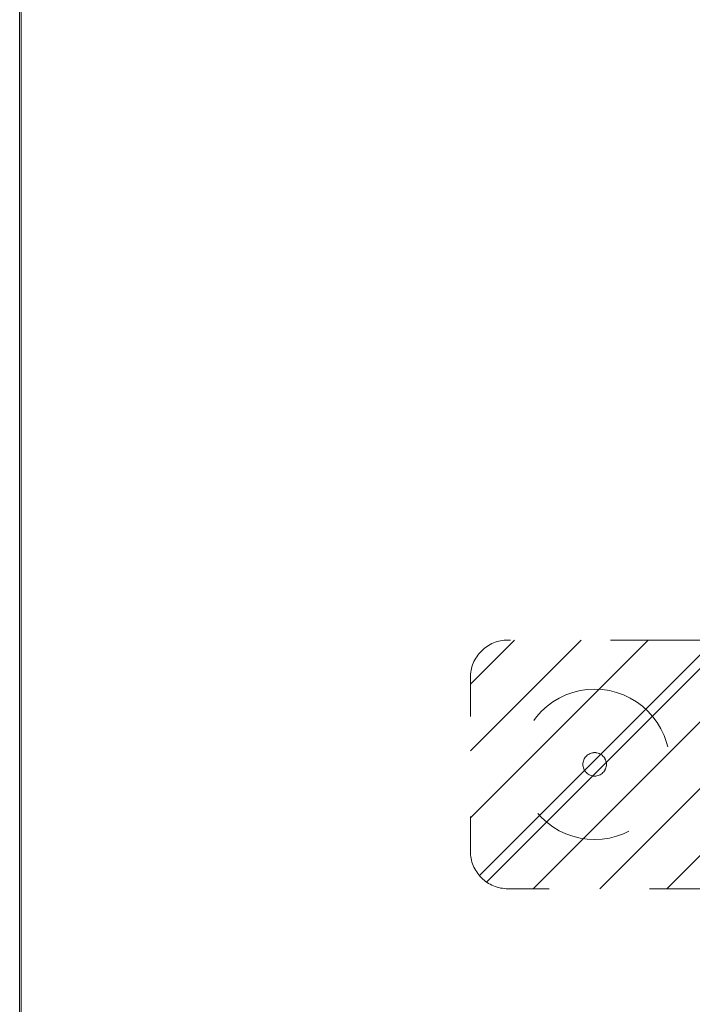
# Model space of a CAD drawing. Header units: inches. Extents: x -465 to -303, y -234 to 7.
# Tile 3 of 71: x -410 to -401, y -72 to -59. Entities that reach past the tile are written whole.
import ezdxf

# ---------------------------------------------------------------- set-up
doc = ezdxf.new("R2010")
doc.units = ezdxf.units.IN
doc.header["$LTSCALE"] = 32
doc.header["$MEASUREMENT"] = 0
doc.linetypes.add('Dash Style-1', pattern=[0.083328, 0.041656, -0.041672])
for name, color, linetype, lineweight in [('DashLine', 7, 'Dash Style-1', 13), ('DashLineFill', 7, 'Dash Style-1', 13), ('Drawing', 7, 'Continuous', 18), ('Metal-FootAndBase', 7, 'Continuous', 13), ('None', 7, 'Continuous', 18), ('SolidLine', 7, 'Continuous', 15)]:
    doc.layers.add(name, color=color, linetype=linetype, lineweight=lineweight)

# ---------------------------------------------------------------- blocks, each defined once
blk = doc.blocks.new('Group-29')
at = {"layer": 'SolidLine', "flags": 128}
for points in [[(1.102, -2.559), (37.087, -2.559), (37.087, -86.575), (1.102, -86.575)], [(1.122, -2.559), (37.067, -2.559), (37.067, -86.575), (1.122, -86.575)]]:
    blk.add_lwpolyline(points, close=True, dxfattribs=at)
blk = doc.blocks.new('SBDXF4-DiscLeveler (2D)')
at = {"layer": 'DashLine', "flags": 128}
for points in [[(0, 1), (0.098, 0.995), (0.195, 0.981), (0.29, 0.957), (0.383, 0.924), (0.471, 0.882), (0.556, 0.831), (0.634, 0.773), (0.707, 0.707), (0.773, 0.634), (0.831, 0.556), (0.882, 0.471), (0.924, 0.383), (0.957, 0.29), (0.981, 0.195), (0.995, 0.098), (1, 0), (0.995, -0.098), (0.981, -0.195), (0.957, -0.29), (0.924, -0.383), (0.882, -0.471), (0.831, -0.556), (0.773, -0.634), (0.707, -0.707), (0.634, -0.773), (0.556, -0.831), (0.471, -0.882), (0.383, -0.924), (0.29, -0.957), (0.195, -0.981), (0.098, -0.995), (0, -1), (-0.098, -0.995), (-0.195, -0.981), (-0.29, -0.957), (-0.383, -0.924), (-0.471, -0.882), (-0.556, -0.831), (-0.634, -0.773), (-0.707, -0.707), (-0.773, -0.634), (-0.831, -0.556), (-0.882, -0.471), (-0.924, -0.383), (-0.957, -0.29), (-0.981, -0.195), (-0.995, -0.098), (-1, 0), (-0.995, 0.098), (-0.981, 0.195), (-0.957, 0.29), (-0.924, 0.383), (-0.882, 0.471), (-0.831, 0.556), (-0.773, 0.634), (-0.707, 0.707), (-0.634, 0.773), (-0.556, 0.831), (-0.471, 0.882), (-0.383, 0.924), (-0.29, 0.957), (-0.195, 0.981), (-0.098, 0.995)], [(0.156, 0), (0.156, -0.015), (0.153, -0.03), (0.15, -0.045), (0.144, -0.06), (0.138, -0.074), (0.13, -0.087), (0.121, -0.099), (0.11, -0.11), (0.099, -0.121), (0.087, -0.13), (0.074, -0.138), (0.06, -0.144), (0.045, -0.15), (0.03, -0.153), (0.015, -0.156), (0, -0.156), (-0.015, -0.156), (-0.03, -0.153), (-0.045, -0.15), (-0.06, -0.144), (-0.074, -0.138), (-0.087, -0.13), (-0.099, -0.121), (-0.11, -0.11), (-0.121, -0.099), (-0.13, -0.087), (-0.138, -0.074), (-0.144, -0.06), (-0.15, -0.045), (-0.153, -0.03), (-0.156, -0.015), (-0.156, 0), (-0.156, 0.015), (-0.153, 0.03), (-0.15, 0.045), (-0.144, 0.06), (-0.138, 0.074), (-0.13, 0.087), (-0.121, 0.099), (-0.11, 0.11), (-0.099, 0.121), (-0.087, 0.13), (-0.074, 0.138), (-0.06, 0.144), (-0.045, 0.15), (-0.03, 0.153), (-0.015, 0.156), (0, 0.156), (0.015, 0.156), (0.03, 0.153), (0.045, 0.15), (0.06, 0.144), (0.074, 0.138), (0.087, 0.13), (0.099, 0.121), (0.11, 0.11), (0.121, 0.099), (0.13, 0.087), (0.138, 0.074), (0.144, 0.06), (0.15, 0.045), (0.153, 0.03), (0.156, 0.015)]]:
    blk.add_lwpolyline(points, close=True, dxfattribs=at)
blk = doc.blocks.new('1BRPT0-T_Foot (2D)')
at = {"layer": 'DashLineFill', "linetype": 'Continuous', "lineweight": 13}
h = blk.add_hatch(dxfattribs=at)
h.set_pattern_fill('Steel', color=253, style=0, pattern_type=2)
h.set_pattern_definition([(45, (0, 0), (-1.613, 1.9357), []), (45, (-1.0608, 1.0608), (-0.472346, 0.41676), [])])
edge = h.paths.add_edge_path()
edge.add_arc((-11.508, -1.154), 0.5, 180, 270)
edge.add_line((-11.508, -1.654), (11.508, -1.654))
edge.add_arc((11.508, -1.154), 0.5, 270, 360)
edge.add_line((12.008, -1.154), (12.008, 1.154))
edge.add_arc((11.508, 1.154), 0.5, 0, 90)
edge.add_line((11.508, 1.654), (-11.508, 1.654))
edge.add_arc((-11.508, 1.154), 0.5, 90, 180)
edge.add_line((-12.008, 1.154), (-12.008, -1.154))
at = {"layer": 'DashLineFill', "flags": 128}
blk.add_lwpolyline([(-12.008, -1.154, 0.414214), (-11.508, -1.654), (11.508, -1.654, 0.414214), (12.008, -1.154), (12.008, 1.154, 0.414214), (11.508, 1.654), (-11.508, 1.654, 0.414214), (-12.008, 1.154)], format="xyb", close=True, dxfattribs=at)
at = {"layer": 'SolidLine', "flags": 128}
blk.add_lwpolyline([(-10.354, 0.156), (-10.339, 0.155), (-10.324, 0.153), (-10.309, 0.15), (-10.295, 0.144), (-10.281, 0.138), (-10.268, 0.13), (-10.255, 0.121), (-10.244, 0.11), (-10.234, 0.099), (-10.224, 0.087), (-10.217, 0.074), (-10.21, 0.06), (-10.205, 0.045), (-10.201, 0.03), (-10.199, 0.015), (-10.198, 0), (-10.199, -0.015), (-10.201, -0.03), (-10.205, -0.045), (-10.21, -0.06), (-10.217, -0.074), (-10.224, -0.087), (-10.234, -0.099), (-10.244, -0.11), (-10.255, -0.121), (-10.268, -0.13), (-10.281, -0.138), (-10.295, -0.144), (-10.309, -0.15), (-10.324, -0.153), (-10.339, -0.155), (-10.354, -0.156), (-10.37, -0.155), (-10.385, -0.153), (-10.4, -0.15), (-10.414, -0.144), (-10.428, -0.138), (-10.441, -0.13), (-10.453, -0.121), (-10.465, -0.11), (-10.475, -0.099), (-10.484, -0.087), (-10.492, -0.074), (-10.499, -0.06), (-10.504, -0.045), (-10.508, -0.03), (-10.51, -0.015), (-10.511, 0), (-10.51, 0.015), (-10.508, 0.03), (-10.504, 0.045), (-10.499, 0.06), (-10.492, 0.074), (-10.484, 0.087), (-10.475, 0.099), (-10.465, 0.11), (-10.453, 0.121), (-10.441, 0.13), (-10.428, 0.138), (-10.414, 0.144), (-10.4, 0.15), (-10.385, 0.153), (-10.37, 0.155)], close=True, dxfattribs=at)
at = {"layer": 'Metal-FootAndBase', "color": 7}
blk.add_blockref('SBDXF4-DiscLeveler (2D)', (-10.354, 0), dxfattribs=at)
blk = doc.blocks.new('Group-68')
at = {"layer": 'None', "color": 7}
blk.add_blockref('1BRPT0-T_Foot (2D)', (19.106, -74.567), dxfattribs=at)
blk = doc.blocks.new('Group-78')
at = {"layer": 'None'}
for name in ['Group-29', 'Group-68']:
    blk.add_blockref(name, (0, 0), dxfattribs=at)
blk = doc.blocks.new('SL L Desk (2D)')
at = {"layer": 'None'}
blk.add_blockref('Group-78', (0, 0), dxfattribs=at)
at = {"layer": 'Drawing', "color": 0, "flags": 1}
for tag in ['Catalog', 'FinishGroup', 'Discount', 'Option1', 'Option2', 'Option3', 'Option4', 'Option5', 'Option6', 'Option7', 'Option8', 'Option9', 'Option10', 'Option11', 'Option12', 'Custom', 'Tag', 'Item1', 'Item2', 'Item3', 'Item4', 'Item5', 'Item6', 'Item7', 'Item8', 'Item9', 'Item10', 'Item11', 'Item12', 'Item13', 'Item14', 'Item15', 'Item16', 'Item17', 'Item18', 'Item19', 'Item20', 'Item21', 'Item22', 'Item23', 'Item24', 'Item25']:
    blk.add_attdef(tag, (-51.588, -65.641), '', height=0.00709, dxfattribs=at)

msp = doc.modelspace()

# ---------------------------------------------------------------- block references
at = {"layer": 'Drawing'}
msp.add_blockref('SL L Desk (2D)', (-411.047, 5.976), dxfattribs=at)

doc.saveas('drawing.dxf')
